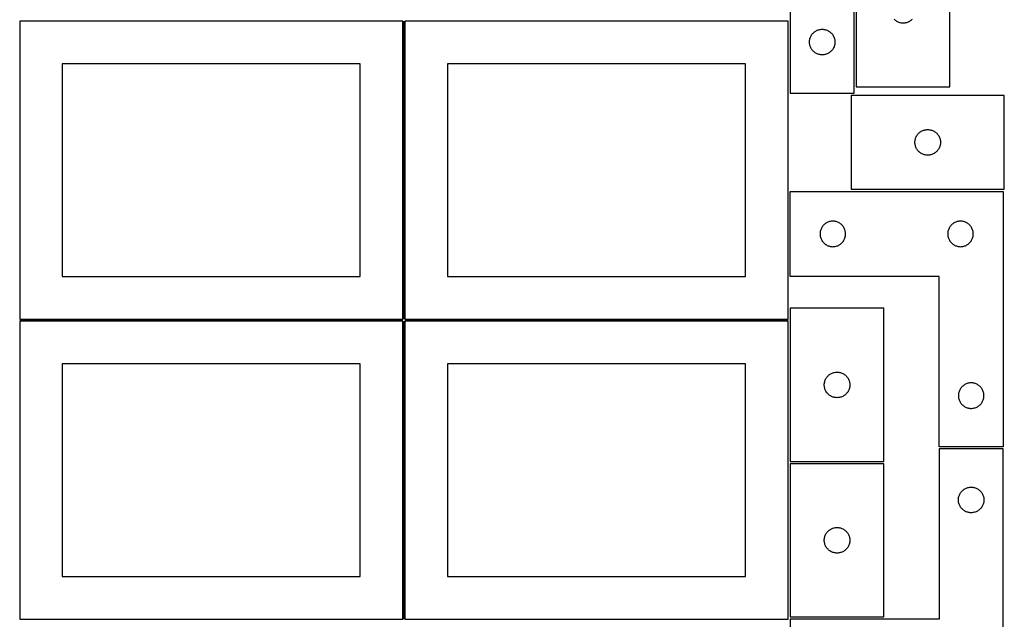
# Model space of a CAD drawing. Header units: millimetres. Extents: x 7 to 1243, y 7 to 2493.
# Tile 4 of 19: x 550 to 1243, y 429 to 852. Entities that reach past the tile are written whole.
import ezdxf

# ---------------------------------------------------------------- set-up
doc = ezdxf.new("R2010")
doc.units = ezdxf.units.MM
doc.layers.add('COMMON', color=5, linetype='CONTINUOUS', true_color=0x0000ff)
doc.layers.add('CUT', color=7, linetype='CONTINUOUS', true_color=0x000000)

msp = doc.modelspace()

# ---------------------------------------------------------------- linework, layer by layer
at = {"layer": 'COMMON'}
for p, q in [((820.333739, 851.041933), (820.333739, 641.062898)), ((549.583739, 640.291932), (819.583739, 640.291932)), ((820.333739, 639.541932), (820.333739, 429.562897)), ((821.08374, 640.312897), (1091.08374, 640.312897))]:
    msp.add_line(p, q, dxfattribs=at)
at = {"layer": 'CUT'}
for p, q in [((1092.638207, 980.31149), (1092.638207, 800.31149)), ((1137.638207, 800.31149), (1137.638207, 920.31149)), ((1139.178038, 912.646578), (1139.178038, 804.646578)), ((1205.178038, 804.646578), (1205.178038, 912.646578)), ((819.583739, 851.041933), (549.583739, 851.041933)), ((549.583739, 851.041933), (549.583739, 641.041933)), ((819.583739, 641.041933), (819.583739, 851.041933)), ((1091.08374, 851.062898), (821.08374, 851.062898)), ((821.08374, 851.062898), (821.08374, 641.062898)), ((1091.08374, 641.062898), (1091.08374, 851.062898)), ((1166.243926, 851.880019), (1165.814077, 852.282616)), ((1166.699185, 851.506397), (1166.243926, 851.880019)), ((1167.177906, 851.163351), (1166.699185, 851.506397)), ((1167.678038, 850.852349), (1167.177906, 851.163351)), ((1168.19744, 850.574723), (1167.678038, 850.852349)), ((1168.733887, 850.331662), (1168.19744, 850.574723)), ((1169.285083, 850.124206), (1168.733887, 850.331662)), ((1169.848667, 849.953245), (1169.285083, 850.124206)), ((1170.422225, 849.81951), (1169.848667, 849.953245)), ((1171.003302, 849.723574), (1170.422225, 849.81951)), ((1171.58941, 849.665847), (1171.003302, 849.723574)), ((1172.178038, 849.646578), (1171.58941, 849.665847)), ((1172.766666, 849.665847), (1172.178038, 849.646578)), ((1173.352774, 849.723574), (1172.766666, 849.665847)), ((1173.933851, 849.81951), (1173.352774, 849.723574)), ((1174.507409, 849.953245), (1173.933851, 849.81951)), ((1175.070993, 850.124206), (1174.507409, 849.953245)), ((1175.622189, 850.331662), (1175.070993, 850.124206)), ((1176.158636, 850.574723), (1175.622189, 850.331662)), ((1176.678038, 850.852349), (1176.158636, 850.574723)), ((1177.17817, 851.163351), (1176.678038, 850.852349)), ((1177.656891, 851.506397), (1177.17817, 851.163351)), ((1178.11215, 851.880019), (1177.656891, 851.506397)), ((1178.541999, 852.282616), (1178.11215, 851.880019)), ((1106.615836, 839.204445), (1106.823291, 839.755641)), ((1106.823291, 839.755641), (1107.066352, 840.292088)), ((1107.066352, 840.292088), (1107.343978, 840.81149)), ((1107.343978, 840.81149), (1107.65498, 841.311622)), ((1107.65498, 841.311622), (1107.998027, 841.790343)), ((1107.998027, 841.790343), (1108.371649, 842.245602)), ((1108.371649, 842.245602), (1108.774246, 842.675451)), ((1108.774246, 842.675451), (1109.204095, 843.078048)), ((1109.204095, 843.078048), (1109.659354, 843.45167)), ((1109.659354, 843.45167), (1110.138075, 843.794716)), ((1110.138075, 843.794716), (1110.638207, 844.105718)), ((1110.638207, 844.105718), (1111.157609, 844.383344)), ((1111.157609, 844.383344), (1111.694056, 844.626405)), ((1111.694056, 844.626405), (1112.245252, 844.833861)), ((1112.245252, 844.833861), (1112.808836, 845.004822)), ((1112.808836, 845.004822), (1113.382394, 845.138557)), ((1113.382394, 845.138557), (1113.963471, 845.234493)), ((1113.963471, 845.234493), (1114.549579, 845.29222)), ((1114.549579, 845.29222), (1115.138207, 845.31149)), ((1115.138207, 845.31149), (1115.726835, 845.29222)), ((1115.726835, 845.29222), (1116.312943, 845.234493)), ((1116.312943, 845.234493), (1116.89402, 845.138557)), ((1116.89402, 845.138557), (1117.467578, 845.004822)), ((1117.467578, 845.004822), (1118.031162, 844.833861)), ((1118.031162, 844.833861), (1118.582358, 844.626405)), ((1118.582358, 844.626405), (1119.118805, 844.383344)), ((1119.118805, 844.383344), (1119.638207, 844.105718)), ((1119.638207, 844.105718), (1120.138339, 843.794716)), ((1120.138339, 843.794716), (1120.61706, 843.45167)), ((1120.61706, 843.45167), (1121.072319, 843.078048)), ((1121.072319, 843.078048), (1121.502168, 842.675451)), ((1121.502168, 842.675451), (1121.904765, 842.245602)), ((1121.904765, 842.245602), (1122.278387, 841.790343)), ((1122.278387, 841.790343), (1122.621433, 841.311622)), ((1122.621433, 841.311622), (1122.932436, 840.81149)), ((1122.932436, 840.81149), (1123.210062, 840.292088)), ((1123.210062, 840.292088), (1123.453123, 839.755641)), ((1123.453123, 839.755641), (1123.660578, 839.204445)), ((1106.138207, 836.31149), (1106.157477, 836.900118)), ((1106.157477, 835.722862), (1106.138207, 836.31149)), ((1106.157477, 836.900118), (1106.215203, 837.486225)), ((1106.215203, 835.136754), (1106.157477, 835.722862)), ((1106.215203, 837.486225), (1106.311139, 838.067303)), ((1106.311139, 834.555677), (1106.215203, 835.136754)), ((1106.311139, 838.067303), (1106.444875, 838.640861)), ((1106.444875, 833.982118), (1106.311139, 834.555677)), ((1106.444875, 838.640861), (1106.615836, 839.204445)), ((1106.615836, 833.418534), (1106.444875, 833.982118)), ((1106.823291, 832.867339), (1106.615836, 833.418534)), ((1107.066352, 832.330891), (1106.823291, 832.867339)), ((1123.453123, 832.867339), (1123.210062, 832.330891)), ((1123.660578, 833.418534), (1123.453123, 832.867339)), ((1123.660578, 839.204445), (1123.831539, 838.640861)), ((1123.831539, 833.982118), (1123.660578, 833.418534)), ((1123.831539, 838.640861), (1123.965274, 838.067303)), ((1123.965274, 834.555677), (1123.831539, 833.982118)), ((1123.965274, 838.067303), (1124.061211, 837.486225)), ((1124.061211, 835.136754), (1123.965274, 834.555677)), ((1124.061211, 837.486225), (1124.118937, 836.900118)), ((1124.118937, 835.722862), (1124.061211, 835.136754)), ((1124.118937, 836.900118), (1124.138207, 836.31149)), ((1124.138207, 836.31149), (1124.118937, 835.722862)), ((1107.343978, 831.81149), (1107.066352, 832.330891)), ((1107.65498, 831.311358), (1107.343978, 831.81149)), ((1107.998027, 830.832637), (1107.65498, 831.311358)), ((1108.371649, 830.377377), (1107.998027, 830.832637)), ((1108.774246, 829.947529), (1108.371649, 830.377377)), ((1109.204095, 829.544931), (1108.774246, 829.947529)), ((1109.659354, 829.17131), (1109.204095, 829.544931)), ((1110.138075, 828.828263), (1109.659354, 829.17131)), ((1110.638207, 828.517261), (1110.138075, 828.828263)), ((1111.157609, 828.239635), (1110.638207, 828.517261)), ((1111.694056, 827.996574), (1111.157609, 828.239635)), ((1112.245252, 827.789119), (1111.694056, 827.996574)), ((1112.808836, 827.618157), (1112.245252, 827.789119)), ((1113.382394, 827.484422), (1112.808836, 827.618157)), ((1113.963471, 827.388486), (1113.382394, 827.484422)), ((1114.549579, 827.330759), (1113.963471, 827.388486)), ((1115.138207, 827.31149), (1114.549579, 827.330759)), ((1115.726835, 827.330759), (1115.138207, 827.31149)), ((1116.312943, 827.388486), (1115.726835, 827.330759)), ((1116.89402, 827.484422), (1116.312943, 827.388486)), ((1117.467578, 827.618157), (1116.89402, 827.484422)), ((1118.031162, 827.789119), (1117.467578, 827.618157)), ((1118.582358, 827.996574), (1118.031162, 827.789119)), ((1119.118805, 828.239635), (1118.582358, 827.996574)), ((1119.638207, 828.517261), (1119.118805, 828.239635)), ((1120.138339, 828.828263), (1119.638207, 828.517261)), ((1120.61706, 829.17131), (1120.138339, 828.828263)), ((1121.072319, 829.544931), (1120.61706, 829.17131)), ((1121.502168, 829.947529), (1121.072319, 829.544931)), ((1121.904765, 830.377377), (1121.502168, 829.947529)), ((1122.278387, 830.832637), (1121.904765, 830.377377)), ((1122.621433, 831.311358), (1122.278387, 830.832637)), ((1122.932436, 831.81149), (1122.621433, 831.311358)), ((1123.210062, 832.330891), (1122.932436, 831.81149)), ((789.583739, 821.041933), (579.583739, 821.041933)), ((579.583739, 821.041933), (579.583739, 671.041933)), ((789.583739, 671.041933), (789.583739, 821.041933)), ((1061.08374, 821.062898), (851.08374, 821.062898)), ((851.08374, 821.062898), (851.08374, 671.062898)), ((1061.08374, 671.062898), (1061.08374, 821.062898)), ((1092.638207, 800.31149), (1137.638207, 800.31149)), ((1243.470679, 798.615632), (1135.470679, 798.615632)), ((1135.470679, 798.615632), (1135.470679, 732.615632)), ((1139.178038, 804.646578), (1205.178038, 804.646578)), ((1243.470679, 732.615632), (1243.470679, 798.615632)), ((1181.67645, 770.115632), (1181.987453, 770.615764)), ((1181.987453, 770.615764), (1182.330499, 771.094485)), ((1182.330499, 771.094485), (1182.704121, 771.549744)), ((1182.704121, 771.549744), (1183.106718, 771.979593)), ((1183.106718, 771.979593), (1183.536567, 772.38219)), ((1183.536567, 772.38219), (1183.991826, 772.755812)), ((1183.991826, 772.755812), (1184.470547, 773.098859)), ((1184.470547, 773.098859), (1184.970679, 773.409861)), ((1184.970679, 773.409861), (1185.490081, 773.687487)), ((1185.490081, 773.687487), (1186.026528, 773.930548)), ((1186.026528, 773.930548), (1186.577724, 774.138003)), ((1186.577724, 774.138003), (1187.141308, 774.308964)), ((1187.141308, 774.308964), (1187.714866, 774.4427)), ((1187.714866, 774.4427), (1188.295943, 774.538636)), ((1188.295943, 774.538636), (1188.882051, 774.596362)), ((1188.882051, 774.596362), (1189.470679, 774.615632)), ((1189.470679, 774.615632), (1190.059307, 774.596362)), ((1190.059307, 774.596362), (1190.645415, 774.538636)), ((1190.645415, 774.538636), (1191.226492, 774.4427)), ((1191.226492, 774.4427), (1191.80005, 774.308964)), ((1191.80005, 774.308964), (1192.363634, 774.138003)), ((1192.363634, 774.138003), (1192.91483, 773.930548)), ((1192.91483, 773.930548), (1193.451277, 773.687487)), ((1193.451277, 773.687487), (1193.970679, 773.409861)), ((1193.970679, 773.409861), (1194.470811, 773.098859)), ((1194.470811, 773.098859), (1194.949532, 772.755812)), ((1194.949532, 772.755812), (1195.404791, 772.38219)), ((1195.404791, 772.38219), (1195.83464, 771.979593)), ((1195.83464, 771.979593), (1196.237237, 771.549744)), ((1196.237237, 771.549744), (1196.610859, 771.094485)), ((1196.610859, 771.094485), (1196.953906, 770.615764)), ((1196.953906, 770.615764), (1197.264908, 770.115632)), ((1180.470679, 765.615632), (1180.489949, 766.20426)), ((1180.489949, 765.027004), (1180.470679, 765.615632)), ((1180.489949, 766.20426), (1180.547675, 766.790368)), ((1180.547675, 764.440896), (1180.489949, 765.027004)), ((1180.547675, 766.790368), (1180.643612, 767.371445)), ((1180.643612, 763.859819), (1180.547675, 764.440896)), ((1180.643612, 767.371445), (1180.777347, 767.945003)), ((1180.777347, 763.286261), (1180.643612, 763.859819)), ((1180.777347, 767.945003), (1180.948308, 768.508587)), ((1180.948308, 762.722677), (1180.777347, 763.286261)), ((1180.948308, 768.508587), (1181.155763, 769.059783)), ((1181.155763, 769.059783), (1181.398824, 769.59623)), ((1181.398824, 769.59623), (1181.67645, 770.115632)), ((1197.264908, 770.115632), (1197.542534, 769.59623)), ((1197.542534, 769.59623), (1197.785595, 769.059783)), ((1197.785595, 769.059783), (1197.99305, 768.508587)), ((1197.99305, 768.508587), (1198.164011, 767.945003)), ((1198.164011, 763.286261), (1197.99305, 762.722677)), ((1198.164011, 767.945003), (1198.297747, 767.371445)), ((1198.297747, 763.859819), (1198.164011, 763.286261)), ((1198.297747, 767.371445), (1198.393683, 766.790368)), ((1198.393683, 764.440896), (1198.297747, 763.859819)), ((1198.393683, 766.790368), (1198.451409, 766.20426)), ((1198.451409, 765.027004), (1198.393683, 764.440896)), ((1198.451409, 766.20426), (1198.470679, 765.615632)), ((1198.470679, 765.615632), (1198.451409, 765.027004)), ((1181.155763, 762.171481), (1180.948308, 762.722677)), ((1181.398824, 761.635034), (1181.155763, 762.171481)), ((1181.67645, 761.115632), (1181.398824, 761.635034)), ((1181.987453, 760.6155), (1181.67645, 761.115632)), ((1182.330499, 760.136779), (1181.987453, 760.6155)), ((1182.704121, 759.68152), (1182.330499, 760.136779)), ((1183.106718, 759.251671), (1182.704121, 759.68152)), ((1183.536567, 758.849074), (1183.106718, 759.251671)), ((1183.991826, 758.475452), (1183.536567, 758.849074)), ((1184.470547, 758.132406), (1183.991826, 758.475452)), ((1184.970679, 757.821403), (1184.470547, 758.132406)), ((1185.490081, 757.543777), (1184.970679, 757.821403)), ((1186.026528, 757.300716), (1185.490081, 757.543777)), ((1186.577724, 757.093261), (1186.026528, 757.300716)), ((1187.141308, 756.9223), (1186.577724, 757.093261)), ((1187.714866, 756.788565), (1187.141308, 756.9223)), ((1188.295943, 756.692628), (1187.714866, 756.788565)), ((1188.882051, 756.634902), (1188.295943, 756.692628)), ((1189.470679, 756.615632), (1188.882051, 756.634902)), ((1190.059307, 756.634902), (1189.470679, 756.615632)), ((1190.645415, 756.692628), (1190.059307, 756.634902)), ((1191.226492, 756.788565), (1190.645415, 756.692628)), ((1191.80005, 756.9223), (1191.226492, 756.788565)), ((1192.363634, 757.093261), (1191.80005, 756.9223)), ((1192.91483, 757.300716), (1192.363634, 757.093261)), ((1193.451277, 757.543777), (1192.91483, 757.300716)), ((1193.970679, 757.821403), (1193.451277, 757.543777)), ((1194.470811, 758.132406), (1193.970679, 757.821403)), ((1194.949532, 758.475452), (1194.470811, 758.132406)), ((1195.404791, 758.849074), (1194.949532, 758.475452)), ((1195.83464, 759.251671), (1195.404791, 758.849074)), ((1196.237237, 759.68152), (1195.83464, 759.251671)), ((1196.610859, 760.136779), (1196.237237, 759.68152)), ((1196.953906, 760.6155), (1196.610859, 760.136779)), ((1197.264908, 761.115632), (1196.953906, 760.6155)), ((1197.542534, 761.635034), (1197.264908, 761.115632)), ((1197.785595, 762.171481), (1197.542534, 761.635034)), ((1197.99305, 762.722677), (1197.785595, 762.171481)), ((1092.604729, 671.083838), (1092.604729, 731.083838)), ((1092.604729, 731.083838), (1242.604729, 731.083838)), ((1135.470679, 732.615632), (1243.470679, 732.615632)), ((1242.604729, 731.083838), (1242.604729, 551.083838)), ((1116.670617, 707.850396), (1116.240768, 707.447799)), ((1117.125876, 708.224018), (1116.670617, 707.850396)), ((1117.604597, 708.567065), (1117.125876, 708.224018)), ((1118.104729, 708.878067), (1117.604597, 708.567065)), ((1118.624131, 709.155693), (1118.104729, 708.878067)), ((1119.160578, 709.398754), (1118.624131, 709.155693)), ((1119.711774, 709.606209), (1119.160578, 709.398754)), ((1120.275358, 709.777171), (1119.711774, 709.606209)), ((1120.848916, 709.910906), (1120.275358, 709.777171)), ((1121.429993, 710.006842), (1120.848916, 709.910906)), ((1122.016101, 710.064569), (1121.429993, 710.006842)), ((1122.604729, 710.083838), (1122.016101, 710.064569)), ((1123.193357, 710.064569), (1122.604729, 710.083838)), ((1123.779465, 710.006842), (1123.193357, 710.064569)), ((1124.360542, 709.910906), (1123.779465, 710.006842)), ((1124.934101, 709.777171), (1124.360542, 709.910906)), ((1125.497684, 709.606209), (1124.934101, 709.777171)), ((1126.04888, 709.398754), (1125.497684, 709.606209)), ((1126.585327, 709.155693), (1126.04888, 709.398754)), ((1127.104729, 708.878067), (1126.585327, 709.155693)), ((1127.604861, 708.567065), (1127.104729, 708.878067)), ((1128.083582, 708.224018), (1127.604861, 708.567065)), ((1128.538841, 707.850396), (1128.083582, 708.224018)), ((1128.96869, 707.447799), (1128.538841, 707.850396)), ((1206.670617, 707.850396), (1206.240768, 707.447799)), ((1207.125876, 708.224018), (1206.670617, 707.850396)), ((1207.604597, 708.567065), (1207.125876, 708.224018)), ((1208.104729, 708.878067), (1207.604597, 708.567065)), ((1208.624131, 709.155693), (1208.104729, 708.878067)), ((1209.160578, 709.398754), (1208.624131, 709.155693)), ((1209.711774, 709.606209), (1209.160578, 709.398754)), ((1210.275358, 709.777171), (1209.711774, 709.606209)), ((1210.848916, 709.910906), (1210.275358, 709.777171)), ((1211.429993, 710.006842), (1210.848916, 709.910906)), ((1212.016101, 710.064569), (1211.429993, 710.006842)), ((1212.604729, 710.083838), (1212.016101, 710.064569)), ((1213.193357, 710.064569), (1212.604729, 710.083838)), ((1213.779465, 710.006842), (1213.193357, 710.064569)), ((1214.360542, 709.910906), (1213.779465, 710.006842)), ((1214.934101, 709.777171), (1214.360542, 709.910906)), ((1215.497684, 709.606209), (1214.934101, 709.777171)), ((1216.04888, 709.398754), (1215.497684, 709.606209)), ((1216.585327, 709.155693), (1216.04888, 709.398754)), ((1217.104729, 708.878067), (1216.585327, 709.155693)), ((1217.604861, 708.567065), (1217.104729, 708.878067)), ((1218.083582, 708.224018), (1217.604861, 708.567065)), ((1218.538841, 707.850396), (1218.083582, 708.224018)), ((1218.96869, 707.447799), (1218.538841, 707.850396)), ((1113.623999, 701.672466), (1113.604729, 701.083838)), ((1113.604729, 701.083838), (1113.623999, 700.49521)), ((1113.681725, 702.258574), (1113.623999, 701.672466)), ((1113.777662, 702.839651), (1113.681725, 702.258574)), ((1113.911397, 703.41321), (1113.777662, 702.839651)), ((1114.082358, 703.976793), (1113.911397, 703.41321)), ((1114.289813, 704.527989), (1114.082358, 703.976793)), ((1114.532874, 705.064436), (1114.289813, 704.527989)), ((1114.810501, 705.583838), (1114.532874, 705.064436)), ((1115.121503, 706.08397), (1114.810501, 705.583838)), ((1115.464549, 706.562691), (1115.121503, 706.08397)), ((1115.838171, 707.017951), (1115.464549, 706.562691)), ((1116.240768, 707.447799), (1115.838171, 707.017951)), ((1129.371287, 707.017951), (1128.96869, 707.447799)), ((1129.744909, 706.562691), (1129.371287, 707.017951)), ((1130.087956, 706.08397), (1129.744909, 706.562691)), ((1130.398958, 705.583838), (1130.087956, 706.08397)), ((1130.676584, 705.064436), (1130.398958, 705.583838)), ((1130.919645, 704.527989), (1130.676584, 705.064436)), ((1131.1271, 703.976793), (1130.919645, 704.527989)), ((1131.298062, 703.41321), (1131.1271, 703.976793)), ((1131.431797, 702.839651), (1131.298062, 703.41321)), ((1131.527733, 702.258574), (1131.431797, 702.839651)), ((1131.585459, 701.672466), (1131.527733, 702.258574)), ((1131.604729, 701.083838), (1131.585459, 701.672466)), ((1131.585459, 700.49521), (1131.604729, 701.083838)), ((1203.623999, 701.672466), (1203.604729, 701.083838)), ((1203.604729, 701.083838), (1203.623999, 700.49521)), ((1203.681725, 702.258574), (1203.623999, 701.672466)), ((1203.777662, 702.839651), (1203.681725, 702.258574)), ((1203.911397, 703.41321), (1203.777662, 702.839651)), ((1204.082358, 703.976793), (1203.911397, 703.41321)), ((1204.289813, 704.527989), (1204.082358, 703.976793)), ((1204.532874, 705.064436), (1204.289813, 704.527989)), ((1204.810501, 705.583838), (1204.532874, 705.064436)), ((1205.121503, 706.08397), (1204.810501, 705.583838)), ((1205.464549, 706.562691), (1205.121503, 706.08397)), ((1205.838171, 707.017951), (1205.464549, 706.562691)), ((1206.240768, 707.447799), (1205.838171, 707.017951)), ((1219.371287, 707.017951), (1218.96869, 707.447799)), ((1219.744909, 706.562691), (1219.371287, 707.017951)), ((1220.087956, 706.08397), (1219.744909, 706.562691)), ((1220.398958, 705.583838), (1220.087956, 706.08397)), ((1220.676584, 705.064436), (1220.398958, 705.583838)), ((1220.919645, 704.527989), (1220.676584, 705.064436)), ((1221.1271, 703.976793), (1220.919645, 704.527989)), ((1221.298062, 703.41321), (1221.1271, 703.976793)), ((1221.431797, 702.839651), (1221.298062, 703.41321)), ((1221.527733, 702.258574), (1221.431797, 702.839651)), ((1221.585459, 701.672466), (1221.527733, 702.258574)), ((1221.604729, 701.083838), (1221.585459, 701.672466)), ((1221.585459, 700.49521), (1221.604729, 701.083838)), ((1113.623999, 700.49521), (1113.681725, 699.909102)), ((1113.681725, 699.909102), (1113.777662, 699.328025)), ((1113.777662, 699.328025), (1113.911397, 698.754467)), ((1113.911397, 698.754467), (1114.082358, 698.190883)), ((1114.082358, 698.190883), (1114.289813, 697.639687)), ((1114.289813, 697.639687), (1114.532874, 697.10324)), ((1114.532874, 697.10324), (1114.810501, 696.583838)), ((1114.810501, 696.583838), (1115.121503, 696.083706)), ((1115.121503, 696.083706), (1115.464549, 695.604985)), ((1115.464549, 695.604985), (1115.838171, 695.149726)), ((1115.838171, 695.149726), (1116.240768, 694.719877)), ((1116.240768, 694.719877), (1116.670617, 694.31728)), ((1116.670617, 694.31728), (1117.125876, 693.943658)), ((1117.125876, 693.943658), (1117.604597, 693.600612)), ((1127.604861, 693.600612), (1128.083582, 693.943658)), ((1128.083582, 693.943658), (1128.538841, 694.31728)), ((1128.538841, 694.31728), (1128.96869, 694.719877)), ((1128.96869, 694.719877), (1129.371287, 695.149726)), ((1129.371287, 695.149726), (1129.744909, 695.604985)), ((1129.744909, 695.604985), (1130.087956, 696.083706)), ((1130.087956, 696.083706), (1130.398958, 696.583838)), ((1130.398958, 696.583838), (1130.676584, 697.10324)), ((1130.676584, 697.10324), (1130.919645, 697.639687)), ((1130.919645, 697.639687), (1131.1271, 698.190883)), ((1131.1271, 698.190883), (1131.298062, 698.754467)), ((1131.298062, 698.754467), (1131.431797, 699.328025)), ((1131.431797, 699.328025), (1131.527733, 699.909102)), ((1131.527733, 699.909102), (1131.585459, 700.49521)), ((1203.623999, 700.49521), (1203.681725, 699.909102)), ((1203.681725, 699.909102), (1203.777662, 699.328025)), ((1203.777662, 699.328025), (1203.911397, 698.754467)), ((1203.911397, 698.754467), (1204.082358, 698.190883)), ((1204.082358, 698.190883), (1204.289813, 697.639687)), ((1204.289813, 697.639687), (1204.532874, 697.10324)), ((1204.532874, 697.10324), (1204.810501, 696.583838)), ((1204.810501, 696.583838), (1205.121503, 696.083706)), ((1205.121503, 696.083706), (1205.464549, 695.604985)), ((1205.464549, 695.604985), (1205.838171, 695.149726)), ((1205.838171, 695.149726), (1206.240768, 694.719877)), ((1206.240768, 694.719877), (1206.670617, 694.31728)), ((1206.670617, 694.31728), (1207.125876, 693.943658)), ((1207.125876, 693.943658), (1207.604597, 693.600612)), ((1217.604861, 693.600612), (1218.083582, 693.943658)), ((1218.083582, 693.943658), (1218.538841, 694.31728)), ((1218.538841, 694.31728), (1218.96869, 694.719877)), ((1218.96869, 694.719877), (1219.371287, 695.149726)), ((1219.371287, 695.149726), (1219.744909, 695.604985)), ((1219.744909, 695.604985), (1220.087956, 696.083706)), ((1220.087956, 696.083706), (1220.398958, 696.583838)), ((1220.398958, 696.583838), (1220.676584, 697.10324)), ((1220.676584, 697.10324), (1220.919645, 697.639687)), ((1220.919645, 697.639687), (1221.1271, 698.190883)), ((1221.1271, 698.190883), (1221.298062, 698.754467)), ((1221.298062, 698.754467), (1221.431797, 699.328025)), ((1221.431797, 699.328025), (1221.527733, 699.909102)), ((1221.527733, 699.909102), (1221.585459, 700.49521)), ((1117.604597, 693.600612), (1118.104729, 693.28961)), ((1118.104729, 693.28961), (1118.624131, 693.011984)), ((1118.624131, 693.011984), (1119.160578, 692.768922)), ((1119.160578, 692.768922), (1119.711774, 692.561467)), ((1119.711774, 692.561467), (1120.275358, 692.390506)), ((1120.275358, 692.390506), (1120.848916, 692.256771)), ((1120.848916, 692.256771), (1121.429993, 692.160834)), ((1121.429993, 692.160834), (1122.016101, 692.103108)), ((1122.016101, 692.103108), (1122.604729, 692.083838)), ((1122.604729, 692.083838), (1123.193357, 692.103108)), ((1123.193357, 692.103108), (1123.779465, 692.160834)), ((1123.779465, 692.160834), (1124.360542, 692.256771)), ((1124.360542, 692.256771), (1124.934101, 692.390506)), ((1124.934101, 692.390506), (1125.497684, 692.561467)), ((1125.497684, 692.561467), (1126.04888, 692.768922)), ((1126.04888, 692.768922), (1126.585327, 693.011984)), ((1126.585327, 693.011984), (1127.104729, 693.28961)), ((1127.104729, 693.28961), (1127.604861, 693.600612)), ((1207.604597, 693.600612), (1208.104729, 693.28961)), ((1208.104729, 693.28961), (1208.624131, 693.011984)), ((1208.624131, 693.011984), (1209.160578, 692.768922)), ((1209.160578, 692.768922), (1209.711774, 692.561467)), ((1209.711774, 692.561467), (1210.275358, 692.390506)), ((1210.275358, 692.390506), (1210.848916, 692.256771)), ((1210.848916, 692.256771), (1211.429993, 692.160834)), ((1211.429993, 692.160834), (1212.016101, 692.103108)), ((1212.016101, 692.103108), (1212.604729, 692.083838)), ((1212.604729, 692.083838), (1213.193357, 692.103108)), ((1213.193357, 692.103108), (1213.779465, 692.160834)), ((1213.779465, 692.160834), (1214.360542, 692.256771)), ((1214.360542, 692.256771), (1214.934101, 692.390506)), ((1214.934101, 692.390506), (1215.497684, 692.561467)), ((1215.497684, 692.561467), (1216.04888, 692.768922)), ((1216.04888, 692.768922), (1216.585327, 693.011984)), ((1216.585327, 693.011984), (1217.104729, 693.28961)), ((1217.104729, 693.28961), (1217.604861, 693.600612)), ((579.583739, 671.041933), (789.583739, 671.041933)), ((851.08374, 671.062898), (1061.08374, 671.062898)), ((1197.604729, 671.083838), (1092.604729, 671.083838)), ((1197.604729, 551.083838), (1197.604729, 671.083838)), ((1158.601927, 648.646394), (1092.601927, 648.646394)), ((1092.601927, 648.646394), (1092.601927, 540.646394)), ((1158.601927, 540.646394), (1158.601927, 648.646394)), ((549.583739, 641.041933), (819.583739, 641.041933)), ((819.583739, 639.541932), (549.583739, 639.541932)), ((549.583739, 639.541932), (549.583739, 429.541932)), ((819.583739, 429.541932), (819.583739, 639.541932)), ((821.08374, 641.062898), (1091.08374, 641.062898)), ((1091.08374, 639.562897), (821.08374, 639.562897)), ((821.08374, 639.562897), (821.08374, 429.562897)), ((1091.08374, 429.562897), (1091.08374, 639.562897)), ((789.583739, 609.541932), (579.583739, 609.541932)), ((579.583739, 609.541932), (579.583739, 459.541932)), ((789.583739, 459.541932), (789.583739, 609.541932)), ((1061.08374, 609.562897), (851.08374, 609.562897)), ((851.08374, 609.562897), (851.08374, 459.562897)), ((1061.08374, 459.562897), (1061.08374, 609.562897)), ((1116.77486, 596.402207), (1116.908595, 596.975766)), ((1116.908595, 596.975766), (1117.079556, 597.53935)), ((1117.079556, 597.53935), (1117.287011, 598.090545)), ((1117.287011, 598.090545), (1117.530072, 598.626993)), ((1117.530072, 598.626993), (1117.807698, 599.146394)), ((1117.807698, 599.146394), (1118.118701, 599.646527)), ((1118.118701, 599.646527), (1118.461747, 600.125247)), ((1118.461747, 600.125247), (1118.835369, 600.580507)), ((1118.835369, 600.580507), (1119.237966, 601.010355)), ((1119.237966, 601.010355), (1119.667815, 601.412953)), ((1119.667815, 601.412953), (1120.123074, 601.786574)), ((1120.123074, 601.786574), (1120.601795, 602.129621)), ((1120.601795, 602.129621), (1121.101927, 602.440623)), ((1121.101927, 602.440623), (1121.621329, 602.718249)), ((1121.621329, 602.718249), (1122.157776, 602.96131)), ((1122.157776, 602.96131), (1122.708972, 603.168766)), ((1122.708972, 603.168766), (1123.272556, 603.339727)), ((1123.272556, 603.339727), (1123.846114, 603.473462)), ((1123.846114, 603.473462), (1124.427191, 603.569398)), ((1124.427191, 603.569398), (1125.013299, 603.627125)), ((1125.013299, 603.627125), (1125.601927, 603.646394)), ((1125.601927, 603.646394), (1126.190555, 603.627125)), ((1126.190555, 603.627125), (1126.776663, 603.569398)), ((1126.776663, 603.569398), (1127.35774, 603.473462)), ((1127.35774, 603.473462), (1127.931299, 603.339727)), ((1127.931299, 603.339727), (1128.494882, 603.168766)), ((1128.494882, 603.168766), (1129.046078, 602.96131)), ((1129.046078, 602.96131), (1129.582525, 602.718249)), ((1129.582525, 602.718249), (1130.101927, 602.440623)), ((1130.101927, 602.440623), (1130.602059, 602.129621)), ((1130.602059, 602.129621), (1131.08078, 601.786574)), ((1131.08078, 601.786574), (1131.536039, 601.412953)), ((1131.536039, 601.412953), (1131.965888, 601.010355)), ((1131.965888, 601.010355), (1132.368485, 600.580507)), ((1132.368485, 600.580507), (1132.742107, 600.125247)), ((1132.742107, 600.125247), (1133.085154, 599.646527)), ((1133.085154, 599.646527), (1133.396156, 599.146394)), ((1133.396156, 599.146394), (1133.673782, 598.626993)), ((1133.673782, 598.626993), (1133.916843, 598.090545)), ((1133.916843, 598.090545), (1134.124298, 597.53935)), ((1134.124298, 597.53935), (1134.29526, 596.975766)), ((1134.29526, 596.975766), (1134.428995, 596.402207)), ((1116.601927, 594.646394), (1116.621197, 595.235023)), ((1116.621197, 594.057766), (1116.601927, 594.646394)), ((1116.621197, 595.235023), (1116.678923, 595.82113)), ((1116.678923, 593.471659), (1116.621197, 594.057766)), ((1116.678923, 595.82113), (1116.77486, 596.402207)), ((1116.77486, 592.890582), (1116.678923, 593.471659)), ((1116.908595, 592.317023), (1116.77486, 592.890582)), ((1117.079556, 591.753439), (1116.908595, 592.317023)), ((1117.287011, 591.202244), (1117.079556, 591.753439)), ((1117.530072, 590.665796), (1117.287011, 591.202244)), ((1117.807698, 590.146394), (1117.530072, 590.665796)), ((1118.118701, 589.646262), (1117.807698, 590.146394)), ((1133.396156, 590.146394), (1133.085154, 589.646262)), ((1133.673782, 590.665796), (1133.396156, 590.146394)), ((1133.916843, 591.202244), (1133.673782, 590.665796)), ((1134.124298, 591.753439), (1133.916843, 591.202244)), ((1134.29526, 592.317023), (1134.124298, 591.753439)), ((1134.428995, 592.890582), (1134.29526, 592.317023)), ((1134.428995, 596.402207), (1134.524931, 595.82113)), ((1134.524931, 593.471659), (1134.428995, 592.890582)), ((1134.524931, 595.82113), (1134.582657, 595.235023)), ((1134.582657, 594.057766), (1134.524931, 593.471659)), ((1134.582657, 595.235023), (1134.601927, 594.646394)), ((1134.601927, 594.646394), (1134.582657, 594.057766)), ((1211.582358, 589.976793), (1211.411397, 589.41321)), ((1211.789813, 590.527989), (1211.582358, 589.976793)), ((1212.032874, 591.064436), (1211.789813, 590.527989)), ((1212.310501, 591.583838), (1212.032874, 591.064436)), ((1212.621503, 592.08397), (1212.310501, 591.583838)), ((1212.964549, 592.562691), (1212.621503, 592.08397)), ((1213.338171, 593.017951), (1212.964549, 592.562691)), ((1213.740768, 593.447799), (1213.338171, 593.017951)), ((1214.170617, 593.850396), (1213.740768, 593.447799)), ((1214.625876, 594.224018), (1214.170617, 593.850396)), ((1215.104597, 594.567065), (1214.625876, 594.224018)), ((1215.604729, 594.878067), (1215.104597, 594.567065)), ((1216.124131, 595.155693), (1215.604729, 594.878067)), ((1216.660578, 595.398754), (1216.124131, 595.155693)), ((1217.211774, 595.606209), (1216.660578, 595.398754)), ((1217.775358, 595.777171), (1217.211774, 595.606209)), ((1218.348916, 595.910906), (1217.775358, 595.777171)), ((1218.929993, 596.006842), (1218.348916, 595.910906)), ((1219.516101, 596.064569), (1218.929993, 596.006842)), ((1220.104729, 596.083838), (1219.516101, 596.064569)), ((1220.693357, 596.064569), (1220.104729, 596.083838)), ((1221.279465, 596.006842), (1220.693357, 596.064569)), ((1221.860542, 595.910906), (1221.279465, 596.006842)), ((1222.434101, 595.777171), (1221.860542, 595.910906)), ((1222.997684, 595.606209), (1222.434101, 595.777171)), ((1223.54888, 595.398754), (1222.997684, 595.606209)), ((1224.085327, 595.155693), (1223.54888, 595.398754)), ((1224.604729, 594.878067), (1224.085327, 595.155693)), ((1225.104861, 594.567065), (1224.604729, 594.878067)), ((1225.583582, 594.224018), (1225.104861, 594.567065)), ((1226.038841, 593.850396), (1225.583582, 594.224018)), ((1226.46869, 593.447799), (1226.038841, 593.850396)), ((1226.871287, 593.017951), (1226.46869, 593.447799)), ((1227.244909, 592.562691), (1226.871287, 593.017951)), ((1227.587956, 592.08397), (1227.244909, 592.562691)), ((1227.898958, 591.583838), (1227.587956, 592.08397)), ((1228.176584, 591.064436), (1227.898958, 591.583838)), ((1228.419645, 590.527989), (1228.176584, 591.064436)), ((1228.6271, 589.976793), (1228.419645, 590.527989)), ((1228.798062, 589.41321), (1228.6271, 589.976793)), ((1118.461747, 589.167542), (1118.118701, 589.646262)), ((1118.835369, 588.712282), (1118.461747, 589.167542)), ((1119.237966, 588.282433), (1118.835369, 588.712282)), ((1119.667815, 587.879836), (1119.237966, 588.282433)), ((1120.123074, 587.506214), (1119.667815, 587.879836)), ((1120.601795, 587.163168), (1120.123074, 587.506214)), ((1121.101927, 586.852166), (1120.601795, 587.163168)), ((1121.621329, 586.57454), (1121.101927, 586.852166)), ((1122.157776, 586.331479), (1121.621329, 586.57454)), ((1122.708972, 586.124023), (1122.157776, 586.331479)), ((1123.272556, 585.953062), (1122.708972, 586.124023)), ((1123.846114, 585.819327), (1123.272556, 585.953062)), ((1124.427191, 585.723391), (1123.846114, 585.819327)), ((1125.013299, 585.665664), (1124.427191, 585.723391)), ((1125.601927, 585.646394), (1125.013299, 585.665664)), ((1126.190555, 585.665664), (1125.601927, 585.646394)), ((1126.776663, 585.723391), (1126.190555, 585.665664)), ((1127.35774, 585.819327), (1126.776663, 585.723391)), ((1127.931299, 585.953062), (1127.35774, 585.819327)), ((1128.494882, 586.124023), (1127.931299, 585.953062)), ((1129.046078, 586.331479), (1128.494882, 586.124023)), ((1129.582525, 586.57454), (1129.046078, 586.331479)), ((1130.101927, 586.852166), (1129.582525, 586.57454)), ((1130.602059, 587.163168), (1130.101927, 586.852166)), ((1131.08078, 587.506214), (1130.602059, 587.163168)), ((1131.536039, 587.879836), (1131.08078, 587.506214)), ((1131.965888, 588.282433), (1131.536039, 587.879836)), ((1132.368485, 588.712282), (1131.965888, 588.282433)), ((1132.742107, 589.167542), (1132.368485, 588.712282)), ((1133.085154, 589.646262), (1132.742107, 589.167542)), ((1211.123999, 587.672466), (1211.104729, 587.083838)), ((1211.104729, 587.083838), (1211.123999, 586.49521)), ((1211.181725, 588.258574), (1211.123999, 587.672466)), ((1211.123999, 586.49521), (1211.181725, 585.909102)), ((1211.277662, 588.839651), (1211.181725, 588.258574)), ((1211.181725, 585.909102), (1211.277662, 585.328025)), ((1211.411397, 589.41321), (1211.277662, 588.839651)), ((1211.277662, 585.328025), (1211.411397, 584.754467)), ((1211.411397, 584.754467), (1211.582358, 584.190883)), ((1211.582358, 584.190883), (1211.789813, 583.639687)), ((1211.789813, 583.639687), (1212.032874, 583.10324)), ((1212.032874, 583.10324), (1212.310501, 582.583838)), ((1227.898958, 582.583838), (1228.176584, 583.10324)), ((1228.176584, 583.10324), (1228.419645, 583.639687)), ((1228.419645, 583.639687), (1228.6271, 584.190883)), ((1228.6271, 584.190883), (1228.798062, 584.754467)), ((1228.931797, 588.839651), (1228.798062, 589.41321)), ((1228.798062, 584.754467), (1228.931797, 585.328025)), ((1229.027733, 588.258574), (1228.931797, 588.839651)), ((1228.931797, 585.328025), (1229.027733, 585.909102)), ((1229.085459, 587.672466), (1229.027733, 588.258574)), ((1229.027733, 585.909102), (1229.085459, 586.49521)), ((1229.104729, 587.083838), (1229.085459, 587.672466)), ((1229.085459, 586.49521), (1229.104729, 587.083838)), ((1212.310501, 582.583838), (1212.621503, 582.083706)), ((1212.621503, 582.083706), (1212.964549, 581.604985)), ((1212.964549, 581.604985), (1213.338171, 581.149726)), ((1213.338171, 581.149726), (1213.740768, 580.719877)), ((1213.740768, 580.719877), (1214.170617, 580.31728)), ((1214.170617, 580.31728), (1214.625876, 579.943658)), ((1214.625876, 579.943658), (1215.104597, 579.600612)), ((1215.104597, 579.600612), (1215.604729, 579.28961)), ((1215.604729, 579.28961), (1216.124131, 579.011984)), ((1216.124131, 579.011984), (1216.660578, 578.768922)), ((1216.660578, 578.768922), (1217.211774, 578.561467)), ((1217.211774, 578.561467), (1217.775358, 578.390506)), ((1217.775358, 578.390506), (1218.348916, 578.256771)), ((1218.348916, 578.256771), (1218.929993, 578.160834)), ((1218.929993, 578.160834), (1219.516101, 578.103108)), ((1219.516101, 578.103108), (1220.104729, 578.083838)), ((1220.104729, 578.083838), (1220.693357, 578.103108)), ((1220.693357, 578.103108), (1221.279465, 578.160834)), ((1221.279465, 578.160834), (1221.860542, 578.256771)), ((1221.860542, 578.256771), (1222.434101, 578.390506)), ((1222.434101, 578.390506), (1222.997684, 578.561467)), ((1222.997684, 578.561467), (1223.54888, 578.768922)), ((1223.54888, 578.768922), (1224.085327, 579.011984)), ((1224.085327, 579.011984), (1224.604729, 579.28961)), ((1224.604729, 579.28961), (1225.104861, 579.600612)), ((1225.104861, 579.600612), (1225.583582, 579.943658)), ((1225.583582, 579.943658), (1226.038841, 580.31728)), ((1226.038841, 580.31728), (1226.46869, 580.719877)), ((1226.46869, 580.719877), (1226.871287, 581.149726)), ((1226.871287, 581.149726), (1227.244909, 581.604985)), ((1227.244909, 581.604985), (1227.587956, 582.083706)), ((1227.587956, 582.083706), (1227.898958, 582.583838)), ((1242.604729, 551.083838), (1197.604729, 551.083838)), ((1242.604735, 549.562929), (1197.604735, 549.562929)), ((1197.604735, 549.562929), (1197.604735, 429.562929)), ((1242.604735, 369.562929), (1242.604735, 549.562929)), ((1092.601922, 539.125426), (1092.601922, 431.125426)), ((1158.601922, 539.125426), (1092.601922, 539.125426)), ((1092.601927, 540.646394), (1158.601927, 540.646394)), ((1158.601922, 431.125426), (1158.601922, 539.125426)), ((1214.170622, 520.329487), (1214.625882, 520.703109)), ((1214.625882, 520.703109), (1215.104603, 521.046155)), ((1215.104603, 521.046155), (1215.604735, 521.357157)), ((1215.604735, 521.357157), (1216.124137, 521.634784)), ((1216.124137, 521.634784), (1216.660584, 521.877845)), ((1216.660584, 521.877845), (1217.21178, 522.0853)), ((1217.21178, 522.0853), (1217.775363, 522.256261)), ((1217.775363, 522.256261), (1218.348922, 522.389996)), ((1218.348922, 522.389996), (1218.929999, 522.485933)), ((1218.929999, 522.485933), (1219.516107, 522.543659)), ((1219.516107, 522.543659), (1220.104735, 522.562929)), ((1220.104735, 522.562929), (1220.693363, 522.543659)), ((1220.693363, 522.543659), (1221.27947, 522.485933)), ((1221.27947, 522.485933), (1221.860548, 522.389996)), ((1221.860548, 522.389996), (1222.434106, 522.256261)), ((1222.434106, 522.256261), (1222.99769, 522.0853)), ((1222.99769, 522.0853), (1223.548886, 521.877845)), ((1223.548886, 521.877845), (1224.085333, 521.634784)), ((1224.085333, 521.634784), (1224.604735, 521.357157)), ((1224.604735, 521.357157), (1225.104867, 521.046155)), ((1225.104867, 521.046155), (1225.583588, 520.703109)), ((1225.583588, 520.703109), (1226.038847, 520.329487)), ((1211.104735, 513.562929), (1211.124004, 514.151557)), ((1211.124004, 512.974301), (1211.104735, 513.562929)), ((1211.124004, 514.151557), (1211.181731, 514.737665)), ((1211.181731, 514.737665), (1211.277667, 515.318742)), ((1211.277667, 515.318742), (1211.411402, 515.8923)), ((1211.411402, 515.8923), (1211.582364, 516.455884)), ((1211.582364, 516.455884), (1211.789819, 517.00708)), ((1211.789819, 517.00708), (1212.03288, 517.543527)), ((1212.03288, 517.543527), (1212.310506, 518.062929)), ((1212.310506, 518.062929), (1212.621508, 518.563061)), ((1212.621508, 518.563061), (1212.964555, 519.041782)), ((1212.964555, 519.041782), (1213.338176, 519.497041)), ((1213.338176, 519.497041), (1213.740774, 519.92689)), ((1213.740774, 519.92689), (1214.170622, 520.329487)), ((1226.038847, 520.329487), (1226.468696, 519.92689)), ((1226.468696, 519.92689), (1226.871293, 519.497041)), ((1226.871293, 519.497041), (1227.244915, 519.041782)), ((1227.244915, 519.041782), (1227.587961, 518.563061)), ((1227.587961, 518.563061), (1227.898963, 518.062929)), ((1227.898963, 518.062929), (1228.176589, 517.543527)), ((1228.176589, 517.543527), (1228.419651, 517.00708)), ((1228.419651, 517.00708), (1228.627106, 516.455884)), ((1228.627106, 516.455884), (1228.798067, 515.8923)), ((1228.798067, 515.8923), (1228.931802, 515.318742)), ((1228.931802, 515.318742), (1229.027738, 514.737665)), ((1229.027738, 514.737665), (1229.085465, 514.151557)), ((1229.085465, 514.151557), (1229.104735, 513.562929)), ((1229.104735, 513.562929), (1229.085465, 512.974301)), ((1211.181731, 512.388193), (1211.124004, 512.974301)), ((1211.277667, 511.807116), (1211.181731, 512.388193)), ((1211.411402, 511.233557), (1211.277667, 511.807116)), ((1211.582364, 510.669974), (1211.411402, 511.233557)), ((1211.789819, 510.118778), (1211.582364, 510.669974)), ((1212.03288, 509.582331), (1211.789819, 510.118778)), ((1212.310506, 509.062929), (1212.03288, 509.582331)), ((1212.621508, 508.562797), (1212.310506, 509.062929)), ((1212.964555, 508.084076), (1212.621508, 508.562797)), ((1213.338176, 507.628817), (1212.964555, 508.084076)), ((1213.740774, 507.198968), (1213.338176, 507.628817)), ((1214.170622, 506.796371), (1213.740774, 507.198968)), ((1214.625882, 506.422749), (1214.170622, 506.796371)), ((1226.038847, 506.796371), (1225.583588, 506.422749)), ((1226.468696, 507.198968), (1226.038847, 506.796371)), ((1226.871293, 507.628817), (1226.468696, 507.198968)), ((1227.244915, 508.084076), (1226.871293, 507.628817)), ((1227.587961, 508.562797), (1227.244915, 508.084076)), ((1227.898963, 509.062929), (1227.587961, 508.562797)), ((1228.176589, 509.582331), (1227.898963, 509.062929)), ((1228.419651, 510.118778), (1228.176589, 509.582331)), ((1228.627106, 510.669974), (1228.419651, 510.118778)), ((1228.798067, 511.233557), (1228.627106, 510.669974)), ((1228.931802, 511.807116), (1228.798067, 511.233557)), ((1229.027738, 512.388193), (1228.931802, 511.807116)), ((1229.085465, 512.974301), (1229.027738, 512.388193)), ((1215.104603, 506.079702), (1214.625882, 506.422749)), ((1215.604735, 505.7687), (1215.104603, 506.079702)), ((1216.124137, 505.491074), (1215.604735, 505.7687)), ((1216.660584, 505.248013), (1216.124137, 505.491074)), ((1217.21178, 505.040558), (1216.660584, 505.248013)), ((1217.775363, 504.869596), (1217.21178, 505.040558)), ((1218.348922, 504.735861), (1217.775363, 504.869596)), ((1218.929999, 504.639925), (1218.348922, 504.735861)), ((1219.516107, 504.582199), (1218.929999, 504.639925)), ((1220.104735, 504.562929), (1219.516107, 504.582199)), ((1220.693363, 504.582199), (1220.104735, 504.562929)), ((1221.27947, 504.639925), (1220.693363, 504.582199)), ((1221.860548, 504.735861), (1221.27947, 504.639925)), ((1222.434106, 504.869596), (1221.860548, 504.735861)), ((1222.99769, 505.040558), (1222.434106, 504.869596)), ((1223.548886, 505.248013), (1222.99769, 505.040558)), ((1224.085333, 505.491074), (1223.548886, 505.248013)), ((1224.604735, 505.7687), (1224.085333, 505.491074)), ((1225.104867, 506.079702), (1224.604735, 505.7687)), ((1225.583588, 506.422749), (1225.104867, 506.079702)), ((1120.60179, 492.608652), (1121.101922, 492.919655)), ((1121.101922, 492.919655), (1121.621324, 493.197281)), ((1121.621324, 493.197281), (1122.157771, 493.440342)), ((1122.157771, 493.440342), (1122.708967, 493.647797)), ((1122.708967, 493.647797), (1123.272551, 493.818758)), ((1123.272551, 493.818758), (1123.846109, 493.952493)), ((1123.846109, 493.952493), (1124.427187, 494.04843)), ((1124.427187, 494.04843), (1125.013294, 494.106156)), ((1125.013294, 494.106156), (1125.601922, 494.125426)), ((1125.601922, 494.125426), (1126.190551, 494.106156)), ((1126.190551, 494.106156), (1126.776658, 494.04843)), ((1126.776658, 494.04843), (1127.357735, 493.952493)), ((1127.357735, 493.952493), (1127.931294, 493.818758)), ((1127.931294, 493.818758), (1128.494878, 493.647797)), ((1128.494878, 493.647797), (1129.046073, 493.440342)), ((1129.046073, 493.440342), (1129.582521, 493.197281)), ((1129.582521, 493.197281), (1130.101922, 492.919655)), ((1130.101922, 492.919655), (1130.602054, 492.608652)), ((1116.621192, 485.714054), (1116.678919, 486.300162)), ((1116.678919, 486.300162), (1116.774855, 486.881239)), ((1116.774855, 486.881239), (1116.90859, 487.454797)), ((1116.90859, 487.454797), (1117.079551, 488.018381)), ((1117.079551, 488.018381), (1117.287007, 488.569577)), ((1117.287007, 488.569577), (1117.530068, 489.106024)), ((1117.530068, 489.106024), (1117.807694, 489.625426)), ((1117.807694, 489.625426), (1118.118696, 490.125558)), ((1118.118696, 490.125558), (1118.461742, 490.604279)), ((1118.461742, 490.604279), (1118.835364, 491.059538)), ((1118.835364, 491.059538), (1119.237961, 491.489387)), ((1119.237961, 491.489387), (1119.66781, 491.891984)), ((1119.66781, 491.891984), (1120.12307, 492.265606)), ((1120.12307, 492.265606), (1120.60179, 492.608652)), ((1130.602054, 492.608652), (1131.080775, 492.265606)), ((1131.080775, 492.265606), (1131.536035, 491.891984)), ((1131.536035, 491.891984), (1131.965883, 491.489387)), ((1131.965883, 491.489387), (1132.368481, 491.059538)), ((1132.368481, 491.059538), (1132.742102, 490.604279)), ((1132.742102, 490.604279), (1133.085149, 490.125558)), ((1133.085149, 490.125558), (1133.396151, 489.625426)), ((1133.396151, 489.625426), (1133.673777, 489.106024)), ((1133.673777, 489.106024), (1133.916838, 488.569577)), ((1133.916838, 488.569577), (1134.124294, 488.018381)), ((1134.124294, 488.018381), (1134.295255, 487.454797)), ((1134.295255, 487.454797), (1134.42899, 486.881239)), ((1134.42899, 486.881239), (1134.524926, 486.300162)), ((1134.524926, 486.300162), (1134.582653, 485.714054)), ((1116.601922, 485.125426), (1116.621192, 485.714054)), ((1116.621192, 484.536798), (1116.601922, 485.125426)), ((1116.678919, 483.95069), (1116.621192, 484.536798)), ((1116.774855, 483.369613), (1116.678919, 483.95069)), ((1116.90859, 482.796055), (1116.774855, 483.369613)), ((1117.079551, 482.232471), (1116.90859, 482.796055)), ((1117.287007, 481.681275), (1117.079551, 482.232471)), ((1117.530068, 481.144828), (1117.287007, 481.681275)), ((1117.807694, 480.625426), (1117.530068, 481.144828)), ((1118.118696, 480.125294), (1117.807694, 480.625426)), ((1118.461742, 479.646573), (1118.118696, 480.125294)), ((1118.835364, 479.191314), (1118.461742, 479.646573)), ((1119.237961, 478.761465), (1118.835364, 479.191314)), ((1132.368481, 479.191314), (1131.965883, 478.761465)), ((1132.742102, 479.646573), (1132.368481, 479.191314)), ((1133.085149, 480.125294), (1132.742102, 479.646573)), ((1133.396151, 480.625426), (1133.085149, 480.125294)), ((1133.673777, 481.144828), (1133.396151, 480.625426)), ((1133.916838, 481.681275), (1133.673777, 481.144828)), ((1134.124294, 482.232471), (1133.916838, 481.681275)), ((1134.295255, 482.796055), (1134.124294, 482.232471)), ((1134.42899, 483.369613), (1134.295255, 482.796055)), ((1134.524926, 483.95069), (1134.42899, 483.369613)), ((1134.582653, 484.536798), (1134.524926, 483.95069)), ((1134.582653, 485.714054), (1134.601922, 485.125426)), ((1134.601922, 485.125426), (1134.582653, 484.536798)), ((1119.66781, 478.358868), (1119.237961, 478.761465)), ((1120.12307, 477.985246), (1119.66781, 478.358868)), ((1120.60179, 477.642199), (1120.12307, 477.985246)), ((1121.101922, 477.331197), (1120.60179, 477.642199)), ((1121.621324, 477.053571), (1121.101922, 477.331197)), ((1122.157771, 476.81051), (1121.621324, 477.053571)), ((1122.708967, 476.603055), (1122.157771, 476.81051)), ((1123.272551, 476.432094), (1122.708967, 476.603055)), ((1123.846109, 476.298358), (1123.272551, 476.432094)), ((1124.427187, 476.202422), (1123.846109, 476.298358)), ((1125.013294, 476.144696), (1124.427187, 476.202422)), ((1125.601922, 476.125426), (1125.013294, 476.144696)), ((1126.190551, 476.144696), (1125.601922, 476.125426)), ((1126.776658, 476.202422), (1126.190551, 476.144696)), ((1127.357735, 476.298358), (1126.776658, 476.202422)), ((1127.931294, 476.432094), (1127.357735, 476.298358)), ((1128.494878, 476.603055), (1127.931294, 476.432094)), ((1129.046073, 476.81051), (1128.494878, 476.603055)), ((1129.582521, 477.053571), (1129.046073, 476.81051)), ((1130.101922, 477.331197), (1129.582521, 477.053571)), ((1130.602054, 477.642199), (1130.101922, 477.331197)), ((1131.080775, 477.985246), (1130.602054, 477.642199)), ((1131.536035, 478.358868), (1131.080775, 477.985246)), ((1131.965883, 478.761465), (1131.536035, 478.358868)), ((579.583739, 459.541932), (789.583739, 459.541932)), ((851.08374, 459.562897), (1061.08374, 459.562897)), ((1092.601922, 431.125426), (1158.601922, 431.125426)), ((549.583739, 429.541932), (819.583739, 429.541932)), ((821.08374, 429.562897), (1091.08374, 429.562897)), ((1197.604735, 429.562929), (1092.604735, 429.562929)), ((1092.604735, 429.562929), (1092.604735, 369.562929))]:
    msp.add_line(p, q, dxfattribs=at)

doc.saveas('drawing.dxf')
